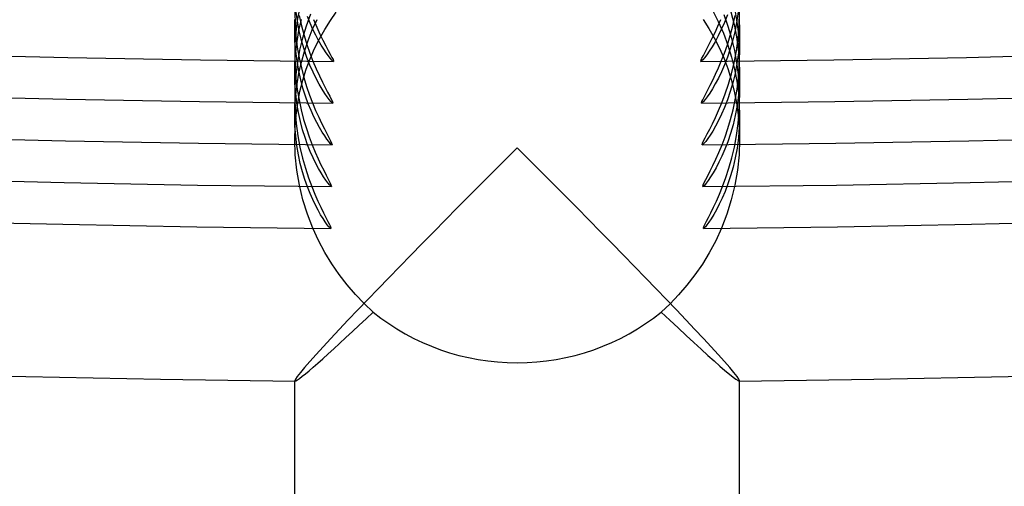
# Model space of a CAD drawing. Header units: millimetres. Extents: x -232 to 232, y -232 to 232.
# Tile 21 of 66: x -4.47 to 4.38, y -190.94 to -186.74. Entities that reach past the tile are written whole.
import ezdxf

# ---------------------------------------------------------------- set-up
doc = ezdxf.new("R2010")
doc.units = ezdxf.units.MM
doc.layers.add('HIDDEN', color=7, linetype='Continuous')
doc.layers.add('THICK', color=7, linetype='Continuous')

msp = doc.modelspace()

# ---------------------------------------------------------------- linework, layer by layer
at = {"layer": 'HIDDEN'}
for p, q in [((-2, -186.6765), (-1.9971, -186.7846)), ((-1.9759, -186.7535), (-1.9888, -186.6582)), ((-1.9579, -186.6446), (-1.9768, -186.7501)), ((-1.858, -186.6943), (-1.8967, -186.8005)), ((-1.6794, -186.7516), (-1.6262, -186.6762)), ((1.7554, -186.6565), (1.8078, -186.7594)), ((1.8905, -186.6979), (1.8635, -186.7675)), ((1.9209, -186.6723), (1.9502, -186.7847)), ((1.9758, -186.7433), (1.9561, -186.6357)), ((1.9891, -186.6555), (1.9764, -186.7501)), ((1.9965, -186.7963), (2, -186.6758)), ((-2, -186.8372), (-1.9977, -186.7421)), ((-1.9971, -186.7846), (-1.9891, -186.8889)), ((-1.9768, -186.7501), (-1.99, -186.8552)), ((-1.9589, -186.8439), (-1.9759, -186.7535)), ((-1.9622, -186.8401), (-1.94, -186.7422)), ((-1.9591, -186.7045), (-1.9387, -186.7968)), ((-1.8605, -186.7746), (-1.8847, -186.7136)), ((-1.8356, -186.8309), (-1.8605, -186.7746)), ((-1.8416, -186.8345), (-1.7988, -186.7407)), ((-1.7298, -186.8312), (-1.6794, -186.7516)), ((1.6724, -186.7412), (1.7238, -186.8213)), ((1.8078, -186.7594), (1.8539, -186.8642)), ((1.8635, -186.7675), (1.8354, -186.8313)), ((1.8981, -186.8047), (1.8602, -186.7)), ((1.9384, -186.7981), (1.9589, -186.7057)), ((1.9502, -186.7847), (1.9726, -186.8964)), ((1.9764, -186.7501), (1.9597, -186.84)), ((1.9895, -186.8505), (1.9758, -186.7433)), ((1.9973, -186.7349), (2, -186.8377)), ((-2, -186.8365), (-2, -187.0592)), ((-1.9975, -186.9338), (-2, -186.8372)), ((-1.99, -186.8552), (-1.9976, -186.9588)), ((-1.9791, -186.9375), (-1.9622, -186.8401)), ((-1.9384, -186.9293), (-1.9589, -186.8439)), ((-1.9387, -186.7968), (-1.9155, -186.8844)), ((-1.8967, -186.8005), (-1.9294, -186.9088)), ((-1.8794, -186.9301), (-1.8416, -186.8345)), ((-1.8106, -186.8824), (-1.8356, -186.8309)), ((-1.777, -186.9149), (-1.7298, -186.8312)), ((1.7238, -186.8213), (1.772, -186.9055)), ((1.8354, -186.8313), (1.807, -186.8893)), ((1.8539, -186.8642), (1.8937, -186.9706)), ((1.9301, -186.9115), (1.8981, -186.8047)), ((1.9152, -186.8855), (1.9384, -186.7981)), ((1.9597, -186.84), (1.9395, -186.9249)), ((1.9865, -186.9125), (1.9965, -186.7963)), ((1.9975, -186.9564), (1.9895, -186.8505)), ((2, -186.8377), (1.9971, -186.9412)), ((2, -186.8366), (2, -187.0593)), ((-1.9976, -186.9588), (-2, -187.0604)), ((-1.9904, -187.0272), (-1.9975, -186.9338)), ((-1.9909, -187.034), (-1.9791, -186.9375)), ((-1.9891, -186.8889), (-1.9765, -186.9891)), ((-1.9294, -186.9088), (-1.9556, -187.0176)), ((-1.9151, -187.0092), (-1.9384, -186.9293)), ((-1.9155, -186.8844), (-1.8902, -186.9669)), ((-1.9122, -187.0273), (-1.8794, -186.9301)), ((-1.8206, -187.0024), (-1.777, -186.9149)), ((-1.7857, -186.9292), (-1.8106, -186.8824)), ((-1.7615, -186.9715), (-1.7857, -186.9292)), ((1.779, -186.9412), (1.7521, -186.9869)), ((1.772, -186.9055), (1.8165, -186.9937)), ((1.807, -186.8893), (1.779, -186.9412)), ((1.8899, -186.9677), (1.9152, -186.8855)), ((1.9395, -186.9249), (1.9166, -187.0048)), ((1.9559, -187.0191), (1.9301, -186.9115)), ((1.971, -187.0236), (1.9865, -186.9125)), ((1.9726, -186.8964), (1.9881, -187.007)), ((1.9971, -186.9412), (1.989, -187.0405)), ((2, -187.0602), (1.9975, -186.9564)), ((-1.9978, -187.1286), (-1.9909, -187.034)), ((-1.9791, -187.1167), (-1.9904, -187.0272)), ((-1.9765, -186.9891), (-1.9599, -187.0851)), ((-1.9556, -187.0176), (-1.9756, -187.1262)), ((-1.9398, -187.1253), (-1.9122, -187.0273)), ((-1.8897, -187.0836), (-1.9151, -187.0092)), ((-1.8902, -186.9669), (-1.8633, -187.0441)), ((-1.8633, -187.0441), (-1.8355, -187.116)), ((-1.8603, -187.0937), (-1.8206, -187.0024)), ((-1.7383, -187.0089), (-1.7615, -186.9715)), ((-1.7168, -187.0412), (-1.7383, -187.0089)), ((-1.6975, -187.0681), (-1.7168, -187.0412)), ((1.727, -187.0261), (1.7044, -187.0586)), ((1.7521, -186.9869), (1.727, -187.0261)), ((1.8165, -186.9937), (1.8571, -187.0858)), ((1.8355, -187.116), (1.8631, -187.0446)), ((1.8631, -187.0446), (1.8899, -186.9677)), ((1.9166, -187.0048), (1.8914, -187.0792)), ((1.8937, -186.9706), (1.9272, -187.0783)), ((1.9507, -187.1292), (1.971, -187.0236)), ((1.9756, -187.1268), (1.9559, -187.0191)), ((1.989, -187.0405), (1.9762, -187.1354)), ((1.9881, -187.007), (1.9971, -187.1156)), ((-2, -187.0604), (-1.9972, -187.1669)), ((-2, -187.221), (-1.9978, -187.1286)), ((-1.9756, -187.1262), (-1.9894, -187.2343)), ((-1.9642, -187.202), (-1.9791, -187.1167)), ((-1.962, -187.2232), (-1.9398, -187.1253)), ((-1.9599, -187.0851), (-1.9399, -187.1764)), ((-1.8957, -187.1887), (-1.8603, -187.0937)), ((-1.8629, -187.1522), (-1.8897, -187.0836)), ((-1.6808, -187.0896), (-1.6975, -187.0681)), ((-1.6674, -187.1051), (-1.6808, -187.0896)), ((-1.6577, -187.1146), (-1.6674, -187.1051)), ((-1.6522, -187.1177), (-1.6577, -187.1146)), ((1.6585, -187.1139), (1.6522, -187.1177)), ((1.6696, -187.1028), (1.6585, -187.1139)), ((1.685, -187.0843), (1.6696, -187.1028)), ((1.7044, -187.0586), (1.685, -187.0843)), ((1.8571, -187.0858), (1.8932, -187.1816)), ((1.8914, -187.0792), (1.8646, -187.1481)), ((1.9265, -187.2292), (1.9507, -187.1292)), ((1.9272, -187.0783), (1.9543, -187.1865)), ((1.9762, -187.1354), (1.9594, -187.2252)), ((1.9894, -187.2341), (1.9756, -187.1268)), ((1.9971, -187.1156), (2, -187.2212)), ((1.9972, -187.1665), (2, -187.0602)), ((-2, -187.2203), (-2, -187.4434)), ((-1.9976, -187.3155), (-2, -187.221)), ((-1.9972, -187.1669), (-1.9894, -187.2698)), ((-1.979, -187.3206), (-1.962, -187.2232)), ((-1.9461, -187.2829), (-1.9642, -187.202)), ((-1.9399, -187.1764), (-1.9172, -187.2629)), ((-1.9265, -187.2873), (-1.8957, -187.1887)), ((-1.8352, -187.215), (-1.8629, -187.1522)), ((-1.8075, -187.2717), (-1.8352, -187.215)), ((1.837, -187.2112), (1.8091, -187.2684)), ((1.8646, -187.1481), (1.837, -187.2112)), ((1.8932, -187.1816), (1.9247, -187.2811)), ((1.8993, -187.323), (1.9265, -187.2292)), ((1.9594, -187.2252), (1.9392, -187.3098)), ((1.9543, -187.1865), (1.9748, -187.2939)), ((1.9895, -187.2694), (1.9972, -187.1665)), ((2, -187.2212), (1.9972, -187.3233)), ((2, -187.2204), (2, -187.4434)), ((-1.9908, -187.4066), (-1.9976, -187.3155)), ((-1.9894, -187.2343), (-1.9975, -187.3407)), ((-1.9894, -187.2698), (-1.9772, -187.3687)), ((-1.9524, -187.3893), (-1.9265, -187.2873)), ((-1.9254, -187.3592), (-1.9461, -187.2829)), ((-1.9172, -187.2629), (-1.8925, -187.3442)), ((-1.7802, -187.3223), (-1.8075, -187.2717)), ((1.8091, -187.2684), (1.7818, -187.3195)), ((1.9392, -187.3098), (1.9164, -187.3889)), ((1.9247, -187.2811), (1.9512, -187.3842)), ((1.9748, -187.2939), (1.9891, -187.3999)), ((1.9772, -187.3683), (1.9895, -187.2694)), ((1.9974, -187.3401), (1.9894, -187.2341)), ((-1.9975, -187.3407), (-2, -187.4448)), ((-1.9909, -187.4172), (-1.979, -187.3206)), ((-1.9801, -187.4938), (-1.9908, -187.4066)), ((-1.9772, -187.3687), (-1.961, -187.4635)), ((-1.973, -187.4944), (-1.9524, -187.3893)), ((-1.9026, -187.4309), (-1.9254, -187.3592)), ((-1.8925, -187.3442), (-1.8663, -187.4203)), ((-1.7542, -187.3666), (-1.7802, -187.3223)), ((-1.73, -187.4046), (-1.7542, -187.3666)), ((-1.7083, -187.4359), (-1.73, -187.4046)), ((1.7312, -187.4028), (1.7093, -187.4346)), ((1.7555, -187.3644), (1.7312, -187.4028)), ((1.7818, -187.3195), (1.7555, -187.3644)), ((1.8699, -187.4103), (1.8993, -187.323)), ((1.9164, -187.3889), (1.8914, -187.4626)), ((1.9512, -187.3842), (1.9724, -187.4904)), ((1.9611, -187.463), (1.9772, -187.3683)), ((1.9891, -187.3999), (1.9974, -187.504)), ((1.9972, -187.3233), (1.9893, -187.4214)), ((2, -187.4442), (1.9974, -187.3401)), ((-2, -187.4448), (-1.9966, -187.5631)), ((-1.9978, -187.5119), (-1.9909, -187.4172)), ((-1.9879, -187.6012), (-1.973, -187.4944)), ((-1.9659, -187.5771), (-1.9801, -187.4938)), ((-1.961, -187.4635), (-1.9416, -187.5539)), ((-1.8782, -187.4976), (-1.9026, -187.4309)), ((-1.8663, -187.4203), (-1.8394, -187.491)), ((-1.6897, -187.4606), (-1.7083, -187.4359)), ((-1.6749, -187.4784), (-1.6897, -187.4606)), ((-1.6644, -187.4891), (-1.6749, -187.4784)), ((-1.6583, -187.4927), (-1.6644, -187.4891)), ((1.6645, -187.4889), (1.6583, -187.4927)), ((1.6754, -187.4779), (1.6645, -187.4889)), ((1.6905, -187.4597), (1.6754, -187.4779)), ((1.7093, -187.4346), (1.6905, -187.4597)), ((1.8393, -187.4909), (1.8699, -187.4103)), ((1.8914, -187.4626), (1.8651, -187.5305)), ((1.9417, -187.5533), (1.9611, -187.463)), ((1.9724, -187.4904), (1.9876, -187.5986)), ((1.9893, -187.4214), (1.9769, -187.5149)), ((1.9966, -187.5619), (2, -187.4442)), ((-2, -187.6045), (-1.9978, -187.5119)), ((-1.9966, -187.5631), (-1.987, -187.6768)), ((-1.9486, -187.6562), (-1.9659, -187.5771)), ((-1.9416, -187.5539), (-1.9194, -187.6395)), ((-1.8528, -187.5594), (-1.8782, -187.4976)), ((-1.8269, -187.6159), (-1.8528, -187.5594)), ((1.8651, -187.5305), (1.8379, -187.5927)), ((1.9196, -187.639), (1.9417, -187.5533)), ((1.9769, -187.5149), (1.9605, -187.6036)), ((1.9872, -187.6752), (1.9966, -187.5619)), ((1.9974, -187.504), (2, -187.6051)), ((-2, -187.6041), (-2, -187.8196)), ((-1.9977, -187.6979), (-2, -187.6045)), ((-1.9969, -187.7095), (-1.9879, -187.6012)), ((-1.9288, -187.7311), (-1.9486, -187.6562)), ((-1.9194, -187.6395), (-1.8952, -187.7202)), ((-1.8011, -187.6672), (-1.8269, -187.6159)), ((-1.776, -187.7129), (-1.8011, -187.6672)), ((1.8106, -187.6489), (1.7838, -187.6991)), ((1.8379, -187.5927), (1.8106, -187.6489)), ((1.8954, -187.7198), (1.9196, -187.639)), ((1.9605, -187.6036), (1.9408, -187.6873)), ((1.9876, -187.5986), (1.9969, -187.7082)), ((2, -187.6051), (1.9972, -187.7067)), ((2, -187.6042), (2, -187.8196)), ((-2, -187.819), (-1.9969, -187.7095)), ((-1.9911, -187.7879), (-1.9977, -187.6979)), ((-1.987, -187.6768), (-1.9721, -187.7854)), ((-1.907, -187.8013), (-1.9288, -187.7311)), ((-1.8952, -187.7202), (-1.8696, -187.7957)), ((-1.752, -187.7531), (-1.776, -187.7129)), ((-1.7299, -187.7875), (-1.752, -187.7531)), ((1.7583, -187.743), (1.7345, -187.7805)), ((1.7838, -187.6991), (1.7583, -187.743)), ((1.8697, -187.7955), (1.8954, -187.7198)), ((1.9408, -187.6873), (1.9185, -187.7658)), ((1.9724, -187.7837), (1.9872, -187.6752)), ((1.9972, -187.7067), (1.9894, -187.8043)), ((1.9969, -187.7082), (2, -187.819)), ((-1.9953, -187.9571), (-2, -187.819)), ((-1.9806, -187.8742), (-1.9911, -187.7879)), ((-1.9721, -187.7854), (-1.9527, -187.8885)), ((-1.8837, -187.8668), (-1.907, -187.8013)), ((-1.8696, -187.7957), (-1.8432, -187.8659)), ((-1.7102, -187.8159), (-1.7299, -187.7875)), ((-1.6934, -187.8383), (-1.7102, -187.8159)), ((-1.6798, -187.8545), (-1.6934, -187.8383)), ((1.6953, -187.8359), (1.6808, -187.8534)), ((1.7133, -187.8116), (1.6953, -187.8359)), ((1.7345, -187.7805), (1.7133, -187.8116)), ((1.8432, -187.8659), (1.8697, -187.7955)), ((1.894, -187.8389), (1.8681, -187.9065)), ((1.9185, -187.7658), (1.894, -187.8389)), ((1.9531, -187.8869), (1.9724, -187.7837)), ((1.9894, -187.8043), (1.9771, -187.8971)), ((2, -187.819), (1.9953, -187.957)), ((-1.9667, -187.9566), (-1.9806, -187.8742)), ((-1.9527, -187.8885), (-1.9297, -187.986)), ((-1.8594, -187.9275), (-1.8837, -187.8668)), ((-1.8345, -187.9832), (-1.8594, -187.9275)), ((-1.67, -187.8643), (-1.6798, -187.8545)), ((-1.6644, -187.8676), (-1.67, -187.8643)), ((0, -187.8935), (-0.1082, -188.0017)), ((0.1082, -188.0017), (0, -187.8935)), ((1.6704, -187.864), (1.6644, -187.8676)), ((1.6808, -187.8534), (1.6704, -187.864)), ((1.8681, -187.9065), (1.8414, -187.9684)), ((1.93, -187.9846), (1.9531, -187.8869)), ((1.9771, -187.8971), (1.9609, -187.9851)), ((-1.981, -188.0946), (-1.9953, -187.9571)), ((-1.9498, -188.035), (-1.9667, -187.9566)), ((-1.9297, -187.986), (-1.9038, -188.0774)), ((-1.8097, -188.0339), (-1.8345, -187.9832)), ((-0.1082, -188.0017), (-0.2163, -188.1101)), ((0.2163, -188.1101), (0.1082, -188.0017)), ((1.8146, -188.0243), (1.7883, -188.0742)), ((1.8414, -187.9684), (1.8146, -188.0243)), ((1.9041, -188.0764), (1.93, -187.9846)), ((1.9609, -187.9851), (1.9416, -188.0681)), ((1.9953, -187.957), (1.981, -188.0946)), ((-1.9577, -188.2297), (-1.981, -188.0946)), ((-1.9304, -188.1091), (-1.9498, -188.035)), ((-1.909, -188.1788), (-1.9304, -188.1091)), ((-1.9038, -188.0774), (-1.8759, -188.1624)), ((-1.7854, -188.0794), (-1.8097, -188.0339)), ((-1.7621, -188.1196), (-1.7854, -188.0794)), ((-0.2163, -188.1101), (-0.3242, -188.2185)), ((0.3242, -188.2185), (0.2163, -188.1101)), ((1.7883, -188.0742), (1.7631, -188.118)), ((1.8761, -188.1619), (1.9041, -188.0764)), ((1.9416, -188.0681), (1.9196, -188.1458)), ((1.981, -188.0946), (1.9577, -188.2297)), ((-1.8862, -188.2438), (-1.909, -188.1788)), ((-1.8759, -188.1624), (-1.847, -188.2409)), ((-1.74, -188.1551), (-1.7621, -188.1196)), ((-1.7197, -188.1852), (-1.74, -188.1551)), ((-1.7019, -188.2095), (-1.7197, -188.1852)), ((1.7189, -188.1864), (1.701, -188.2108)), ((1.7397, -188.1555), (1.7189, -188.1864)), ((1.7631, -188.118), (1.7397, -188.1555)), ((1.847, -188.2409), (1.8761, -188.1619)), ((1.9196, -188.1458), (1.8955, -188.2183)), ((-1.9256, -188.362), (-1.9577, -188.2297)), ((-1.8623, -188.304), (-1.8862, -188.2438)), ((-1.6873, -188.2276), (-1.7019, -188.2095)), ((-1.6765, -188.2387), (-1.6873, -188.2276)), ((-1.6704, -188.2426), (-1.6765, -188.2387)), ((-0.3242, -188.2185), (-0.4318, -188.3268)), ((0.4318, -188.3268), (0.3242, -188.2185)), ((1.6763, -188.239), (1.6704, -188.2426)), ((1.6867, -188.2283), (1.6763, -188.239)), ((1.701, -188.2108), (1.6867, -188.2283)), ((1.8701, -188.2852), (1.8439, -188.3464)), ((1.8955, -188.2183), (1.8701, -188.2852)), ((1.9577, -188.2297), (1.9256, -188.362)), ((-1.8851, -188.4911), (-1.9256, -188.362)), ((-1.8379, -188.3594), (-1.8623, -188.304)), ((-1.8135, -188.4097), (-1.8379, -188.3594)), ((-0.4318, -188.3268), (-0.5386, -188.4347)), ((0.5386, -188.4347), (0.4318, -188.3268)), ((1.8439, -188.3464), (1.8175, -188.4018)), ((1.9256, -188.362), (1.8851, -188.491)), ((-1.7897, -188.4549), (-1.8135, -188.4097)), ((-1.7667, -188.495), (-1.7897, -188.4549)), ((-0.5386, -188.4347), (-0.6446, -188.5419)), ((0.6446, -188.5419), (0.5386, -188.4347)), ((1.7917, -188.4512), (1.767, -188.4945)), ((1.8175, -188.4018), (1.7917, -188.4512)), ((-1.8367, -188.6161), (-1.8851, -188.4911)), ((-1.7449, -188.5303), (-1.7667, -188.495)), ((-1.7249, -188.5603), (-1.7449, -188.5303)), ((-0.6446, -188.5419), (-0.7494, -188.6483)), ((0.7494, -188.6483), (0.6446, -188.5419)), ((1.7441, -188.5316), (1.7236, -188.5622)), ((1.767, -188.4945), (1.7441, -188.5316)), ((1.8851, -188.491), (1.8367, -188.6161)), ((-1.7074, -188.5846), (-1.7249, -188.5603)), ((-1.693, -188.6026), (-1.7074, -188.5846)), ((-1.6824, -188.6137), (-1.693, -188.6026)), ((-1.6763, -188.6176), (-1.6824, -188.6137)), ((1.6821, -188.614), (1.6763, -188.6176)), ((1.6922, -188.6035), (1.6821, -188.614)), ((1.7061, -188.5862), (1.6922, -188.6035)), ((1.7236, -188.5622), (1.7061, -188.5862)), ((-0.7494, -188.6483), (-0.8531, -188.7538)), ((0.8531, -188.7538), (0.7494, -188.6483)), ((-0.8531, -188.7538), (-0.9554, -188.8582)), ((0.9554, -188.8582), (0.8531, -188.7538)), ((-0.9554, -188.8582), (-1.0558, -188.9611)), ((1.0558, -188.9611), (0.9554, -188.8582)), ((-1.0558, -188.9611), (-1.1539, -189.062)), ((1.1539, -189.062), (1.0558, -188.9611)), ((-1.1539, -189.062), (-1.2496, -189.1608)), ((1.2496, -189.1608), (1.1539, -189.062)), ((-1.2496, -189.1608), (-1.3424, -189.2571)), ((1.3424, -189.2571), (1.2496, -189.1608)), ((-1.3424, -189.2571), (-1.432, -189.3505)), ((1.432, -189.3505), (1.3424, -189.2571)), ((-1.432, -189.3505), (-1.5177, -189.4404)), ((1.5177, -189.4404), (1.432, -189.3505)), ((-1.5177, -189.4404), (-1.5988, -189.5261)), ((1.5988, -189.5261), (1.5177, -189.4404)), ((-1.5988, -189.5261), (-1.6748, -189.607)), ((1.6748, -189.607), (1.5988, -189.5261)), ((-1.6748, -189.607), (-1.7447, -189.6824)), ((1.7447, -189.6824), (1.6748, -189.607)), ((-1.7447, -189.6824), (-1.808, -189.7515)), ((1.808, -189.7515), (1.7447, -189.6824)), ((-1.808, -189.7515), (-1.8636, -189.8134)), ((1.8636, -189.8134), (1.808, -189.7515)), ((-1.911, -189.8674), (-1.9491, -189.9126)), ((-1.8636, -189.8134), (-1.911, -189.8674)), ((1.911, -189.8674), (1.8636, -189.8134)), ((1.9491, -189.9126), (1.911, -189.8674)), ((-1.9942, -189.9728), (-2, -189.9866)), ((-1.977, -189.9479), (-1.9942, -189.9728)), ((-1.9491, -189.9126), (-1.977, -189.9479)), ((1.977, -189.9479), (1.9491, -189.9126)), ((1.9942, -189.9728), (1.977, -189.9479)), ((2, -189.9866), (1.9942, -189.9728)), ((-2, -189.9866), (-1.9999, -189.9875)), ((-1.9999, -189.9875), (-1.9997, -189.9882)), ((-1.9997, -189.9882), (-1.9993, -189.9888)), ((-1.9993, -189.9888), (-1.9988, -189.9892)), ((-1.9988, -189.9892), (-1.9981, -189.9894)), ((-1.9981, -189.9894), (-1.9972, -189.9895)), ((1.9972, -189.9895), (1.9981, -189.9894)), ((1.9981, -189.9894), (1.9988, -189.9892)), ((1.9988, -189.9892), (1.9993, -189.9888)), ((1.9993, -189.9888), (1.9997, -189.9882)), ((1.9997, -189.9882), (1.9999, -189.9875)), ((1.9999, -189.9875), (2, -189.9866))]:
    msp.add_line(p, q, dxfattribs=at)
at = {"layer": 'THICK'}
for p, q in [((-1.8315, -186.741), (-1.8022, -186.8093)), ((1.8054, -186.8022), (1.8315, -186.741)), ((-1.8022, -186.8093), (-1.7735, -186.8715)), ((-1.7735, -186.8715), (-1.7461, -186.9273)), ((1.7546, -186.9104), (1.7796, -186.8587)), ((1.7796, -186.8587), (1.8054, -186.8022)), ((-1.7461, -186.9273), (-1.7208, -186.9764)), ((1.7092, -186.9984), (1.7309, -186.9571)), ((1.7309, -186.9571), (1.7546, -186.9104)), ((-1.7208, -186.9764), (-1.6984, -187.0187)), ((-1.6984, -187.0187), (-1.6796, -187.0538)), ((1.6742, -187.0639), (1.6901, -187.0341)), ((1.6901, -187.0341), (1.7092, -186.9984)), ((-1.8355, -187.116), (-1.8065, -187.1845)), ((-1.6796, -187.0538), (-1.6651, -187.0815)), ((-1.6651, -187.0815), (-1.6554, -187.1015)), ((-1.6554, -187.1015), (-1.651, -187.1137)), ((-1.651, -187.1137), (-1.6522, -187.1177)), ((1.6509, -187.1144), (1.6542, -187.1043)), ((1.6522, -187.1177), (1.6509, -187.1144)), ((1.6542, -187.1043), (1.662, -187.0875)), ((1.662, -187.0875), (1.6742, -187.0639)), ((1.8098, -187.1769), (1.8355, -187.116)), ((-1.8065, -187.1845), (-1.7781, -187.2469)), ((1.7844, -187.2333), (1.8098, -187.1769)), ((-1.7781, -187.2469), (-1.7509, -187.3028)), ((-1.7509, -187.3028), (-1.7259, -187.352)), ((1.7363, -187.3317), (1.7597, -187.285)), ((1.7597, -187.285), (1.7844, -187.2333)), ((-1.7259, -187.352), (-1.7037, -187.3942)), ((-1.7037, -187.3942), (-1.6851, -187.4293)), ((1.696, -187.4088), (1.7149, -187.373)), ((1.7149, -187.373), (1.7363, -187.3317)), ((-1.8394, -187.491), (-1.8117, -187.5574)), ((-1.6851, -187.4293), (-1.6709, -187.4568)), ((-1.6709, -187.4568), (-1.6615, -187.4767)), ((-1.6615, -187.4767), (-1.6572, -187.4887)), ((-1.6572, -187.4887), (-1.6583, -187.4927)), ((1.6571, -187.4893), (1.6604, -187.4791)), ((1.6583, -187.4927), (1.6571, -187.4893)), ((1.6604, -187.4791), (1.6682, -187.4622)), ((1.6682, -187.4622), (1.6802, -187.4386)), ((1.6802, -187.4386), (1.696, -187.4088)), ((1.8107, -187.5596), (1.8393, -187.4909)), ((-1.8117, -187.5574), (-1.7844, -187.6182)), ((1.7826, -187.6219), (1.8107, -187.5596)), ((-1.7844, -187.6182), (-1.758, -187.6734)), ((1.7559, -187.6777), (1.7826, -187.6219)), ((-1.758, -187.6734), (-1.7333, -187.7227)), ((-1.7333, -187.7227), (-1.7112, -187.7655)), ((1.7093, -187.769), (1.7312, -187.7268)), ((1.7312, -187.7268), (1.7559, -187.6777)), ((-1.7112, -187.7655), (-1.6923, -187.8015)), ((-1.6923, -187.8015), (-1.6775, -187.8302)), ((-1.6775, -187.8302), (-1.6677, -187.851)), ((1.6675, -187.8516), (1.6768, -187.8317)), ((1.6768, -187.8317), (1.691, -187.8041)), ((1.691, -187.8041), (1.7093, -187.769)), ((-1.8432, -187.8659), (-1.8161, -187.9318)), ((-1.8161, -187.9318), (-1.7895, -187.9919)), ((-1.6677, -187.851), (-1.6633, -187.8635)), ((-1.6633, -187.8635), (-1.6644, -187.8676)), ((1.6633, -187.8636), (1.6675, -187.8516)), ((1.6644, -187.8676), (1.6633, -187.8636)), ((1.787, -187.9973), (1.8148, -187.9348)), ((1.8148, -187.9348), (1.8432, -187.8659)), ((-1.7895, -187.9919), (-1.7637, -188.0467)), ((1.7606, -188.0531), (1.787, -187.9973)), ((-1.7637, -188.0467), (-1.7394, -188.0958)), ((-1.7394, -188.0958), (-1.7175, -188.1388)), ((1.7146, -188.1444), (1.7362, -188.1023)), ((1.7362, -188.1023), (1.7606, -188.0531)), ((-1.7175, -188.1388), (-1.6987, -188.1751)), ((-1.6987, -188.1751), (-1.6839, -188.2042)), ((1.6825, -188.2069), (1.6965, -188.1794)), ((1.6965, -188.1794), (1.7146, -188.1444)), ((-1.847, -188.2409), (-1.8189, -188.31)), ((-1.6839, -188.2042), (-1.6739, -188.2255)), ((-1.6739, -188.2255), (-1.6693, -188.2384)), ((-1.6693, -188.2384), (-1.6704, -188.2426)), ((1.6693, -188.2386), (1.6734, -188.2267)), ((1.6704, -188.2426), (1.6693, -188.2386)), ((1.6734, -188.2267), (1.6825, -188.2069)), ((1.8191, -188.3096), (1.847, -188.2409)), ((-1.8189, -188.31), (-1.7914, -188.3727)), ((-1.7914, -188.3727), (-1.7652, -188.4286)), ((1.7656, -188.4278), (1.7917, -188.3719)), ((1.7917, -188.3719), (1.8191, -188.3096)), ((-1.7652, -188.4286), (-1.7411, -188.4777)), ((1.7415, -188.4769), (1.7656, -188.4278)), ((-1.7411, -188.4777), (-1.7199, -188.5198)), ((-1.7199, -188.5198), (-1.702, -188.5546)), ((-1.702, -188.5546), (-1.6883, -188.5821)), ((1.6884, -188.5818), (1.7022, -188.5541)), ((1.7022, -188.5541), (1.7201, -188.5191)), ((1.7201, -188.5191), (1.7415, -188.4769)), ((-1.7854, -188.7279), (-1.8367, -188.6161)), ((-1.6883, -188.5821), (-1.6792, -188.6018)), ((-1.6792, -188.6018), (-1.6752, -188.6136)), ((-1.6752, -188.6136), (-1.6763, -188.6176)), ((1.6752, -188.6136), (1.6793, -188.6016)), ((1.6763, -188.6176), (1.6752, -188.6136)), ((1.6793, -188.6016), (1.6884, -188.5818)), ((1.8367, -188.6161), (1.7851, -188.7286)), ((-1.7285, -188.8348), (-1.7854, -188.7279)), ((1.7851, -188.7286), (1.7278, -188.8362)), ((-1.6666, -188.9368), (-1.7285, -188.8348)), ((1.7278, -188.8362), (1.6653, -188.9388)), ((-1.6, -189.0337), (-1.6666, -188.9368)), ((1.6653, -188.9388), (1.5981, -189.0363)), ((-1.5292, -189.1255), (-1.6, -189.0337)), ((1.5981, -189.0363), (1.5267, -189.1285)), ((-1.4546, -189.2121), (-1.5292, -189.1255)), ((1.5267, -189.1285), (1.4519, -189.215)), ((-1.3764, -189.2934), (-1.4546, -189.2121)), ((1.4519, -189.215), (1.3746, -189.2953)), ((-1.2951, -189.3696), (-1.3764, -189.2934)), ((1.3746, -189.2953), (1.2952, -189.3696)), ((-1.421, -189.4884), (-1.3588, -189.4299)), ((-1.3588, -189.4299), (-1.295, -189.3697)), ((1.295, -189.3697), (1.3723, -189.4426)), ((1.3723, -189.4426), (1.4471, -189.5128)), ((-1.4814, -189.5448), (-1.421, -189.4884)), ((1.4471, -189.5128), (1.5192, -189.5799)), ((-1.5958, -189.6508), (-1.5398, -189.599)), ((-1.5398, -189.599), (-1.4814, -189.5448)), ((1.5192, -189.5799), (1.588, -189.6436)), ((-1.7002, -189.746), (-1.6494, -189.6999)), ((-1.6494, -189.6999), (-1.5958, -189.6508)), ((1.588, -189.6436), (1.6531, -189.7033)), ((1.6531, -189.7033), (1.7142, -189.7587)), ((-1.7927, -189.8287), (-1.7481, -189.7891)), ((-1.7481, -189.7891), (-1.7002, -189.746)), ((1.7142, -189.7587), (1.7708, -189.8094)), ((-1.8707, -189.8964), (-1.8336, -189.8645)), ((-1.8336, -189.8645), (-1.7927, -189.8287)), ((1.7708, -189.8094), (1.8223, -189.8547)), ((1.8223, -189.8547), (1.8682, -189.8942)), ((-1.9752, -189.9788), (-1.9563, -189.9655)), ((-1.9563, -189.9655), (-1.9323, -189.9471)), ((-1.9323, -189.9471), (-1.9037, -189.924)), ((-1.9037, -189.924), (-1.8707, -189.8964)), ((1.8682, -189.8942), (1.9081, -189.9276)), ((1.9081, -189.9276), (1.9414, -189.9542)), ((1.9414, -189.9542), (1.9677, -189.9737)), ((1.9677, -189.9737), (1.9864, -189.9855)), ((-2, -225.5), (-2, -189.9895)), ((-1.9972, -189.9895), (-1.9889, -189.9868)), ((-1.9889, -189.9868), (-1.9752, -189.9788)), ((1.9864, -189.9855), (1.9972, -189.9895)), ((2, -225.5), (2, -189.9895))]:
    msp.add_line(p, q, dxfattribs=at)
for radius, start, end in [(188.625, 180.509225, 269.490774), (188.25, 180.508423, 269.491576), (187.875, 180.507563, 269.492435), (187.5, 180.506761, 269.493238), (187.125, 180.505902, 269.494097), (187.125, 270.505883, 359.494136), (187.5, 270.506743, 359.493276), (187.875, 270.507602, 359.492417), (188.25, 270.508404, 359.491615), (188.625, 270.509206, 359.490812), (190, 180.602273, 269.397725), (190, 270.602255, 359.397707)]:
    msp.add_arc((0, 0), radius, start, end, dxfattribs=at)
for start_param, end_param in [(0.866488, 1.570796), (1.570796, 2.275105)]:
    msp.add_ellipse((0, -187.9094), major_axis=(-2, 0), ratio=0.958084, start_param=start_param, end_param=end_param, dxfattribs=at)

doc.saveas('drawing.dxf')
